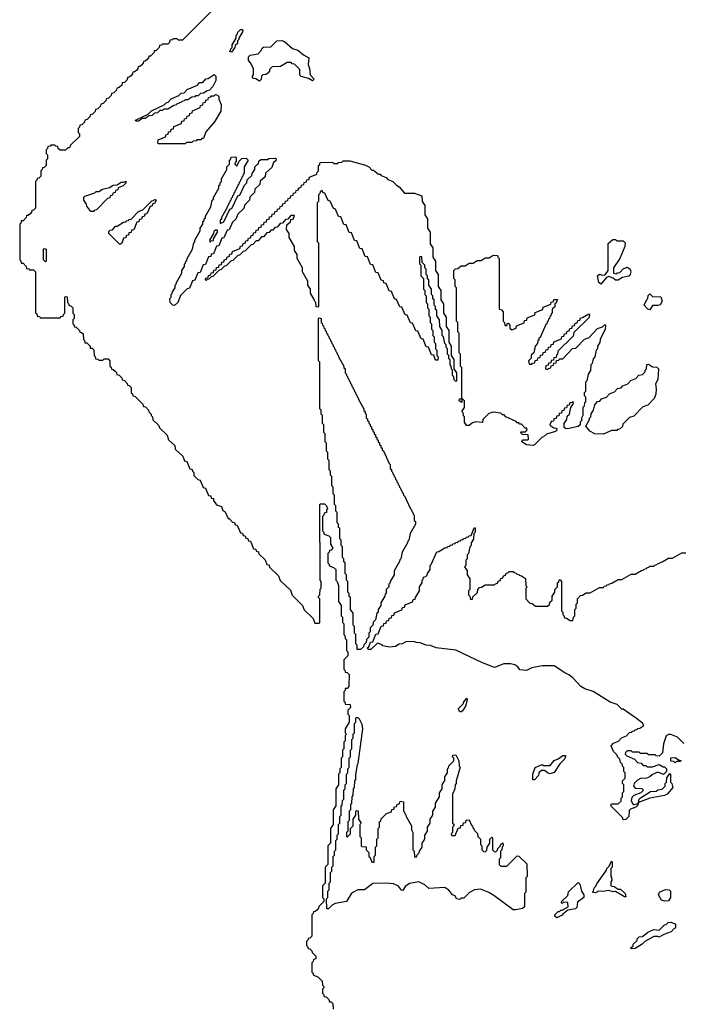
# Model space of a CAD drawing. Extents: x 2886962 to 3052311, y 540590 to 918621.
# Tile 98 of 164: x 3037750 to 3042739, y 717462 to 724873. Entities that reach past the tile are written whole.
import ezdxf

# ---------------------------------------------------------------- set-up
doc = ezdxf.new("R2010")
doc.units = 0

msp = doc.modelspace()

# ---------------------------------------------------------------- linework, layer by layer
at = {"layer": '0CON20XD'}
for points in [[(3039238.3, 724981.7), (3038975, 724720), (3038945, 724720), (3038935, 724730)], [(3039345, 724630), (3039330, 724635), (3039338.3, 724641.7), (3039340, 724655), (3039350, 724665), (3039350, 724685), (3039380, 724735), (3039380, 724755), (3039388.3, 724761.7), (3039391.7, 724778.3), (3039411.7, 724798.3), (3039425, 724800), (3039430, 724795), (3039427, 724783), (3039400, 724735), (3039400, 724725), (3039390, 724715), (3039390, 724695), (3039371.7, 724678.3), (3039370, 724665), (3039345, 724630)], [(3038935, 724730), (3038905, 724730), (3038898.3, 724721.7), (3038881.7, 724718.3), (3038878.3, 724701.7), (3038865, 724690), (3038825, 724690), (3038818.3, 724681.7), (3038801.7, 724678.3), (3038800, 724665), (3038788.3, 724651.7), (3038775, 724640), (3038761.7, 724638.3), (3038760, 724625), (3038748.3, 724611.7), (3038735, 724600), (3038721.7, 724598.3), (3038720, 724585), (3038708.3, 724571.7), (3038695, 724560), (3038681.7, 724558.3), (3038680, 724545), (3038668.3, 724531.7), (3038655, 724520), (3038641.7, 724518.3), (3038640, 724505), (3038628.3, 724491.7), (3038615, 724480), (3038601.7, 724478.3), (3038600, 724465), (3038588.3, 724451.7), (3038575, 724440), (3038561.7, 724438.3), (3038558.3, 724421.7), (3038538.3, 724401.7), (3038521.7, 724398.3), (3038518.3, 724381.7), (3038498.3, 724361.7), (3038481.7, 724358.3), (3038478.3, 724341.7), (3038458.3, 724321.7), (3038441.7, 724318.3), (3038438.3, 724301.7), (3038418.3, 724281.7), (3038401.7, 724278.3), (3038398.3, 724261.7), (3038378.3, 724241.7), (3038361.7, 724238.3), (3038358.3, 724221.7), (3038338.3, 724201.7), (3038321.7, 724198.3), (3038318.3, 724181.7), (3038298.3, 724161.7), (3038281.7, 724158.3), (3038278.3, 724141.7), (3038258.3, 724121.7), (3038241.7, 724118.3), (3038238.3, 724101.7), (3038218.3, 724081.7), (3038201.7, 724078.3), (3038200, 724065), (3038190, 724055), (3038190, 724025), (3038200, 724015), (3038200, 723995), (3038131.7, 723928.3), (3038125, 723910), (3038111.7, 723908.3), (3038095, 723890), (3038055, 723890), (3038040, 723905), (3038038.3, 723918.3), (3038021.7, 723921.7), (3038015, 723930), (3037985, 723930), (3037978.3, 723921.7), (3037961.7, 723918.3), (3037960, 723905), (3037950, 723895), (3037950, 723865), (3037960, 723855), (3037960, 723825), (3037950, 723815), (3037950, 723775), (3037935, 723760), (3037921.7, 723758.3), (3037920, 723745), (3037910, 723735), (3037910, 723695), (3037895, 723680), (3037881.7, 723678.3), (3037880, 723665), (3037870, 723655), (3037870, 723455), (3037855, 723440), (3037841.7, 723438.3), (3037840, 723425), (3037828.3, 723411.7), (3037815, 723400), (3037801.7, 723398.3), (3037800, 723385), (3037775, 723360), (3037761.7, 723358.3), (3037760, 723345), (3037750, 723335), (3037750, 723065), (3037758.3, 723058.3), (3037761.7, 723041.7), (3037775, 723040), (3037800, 723015), (3037801.7, 723001.7), (3037818.3, 722998.3), (3037825, 722990), (3037855, 722990), (3037870, 722975), (3037870, 722665), (3037878.3, 722658.3), (3037881.7, 722641.7), (3037898.3, 722638.3), (3037905, 722630), (3038055, 722630), (3038061.7, 722638.3), (3038078.3, 722641.7), (3038080, 722655), (3038090, 722665), (3038090, 722785), (3038095, 722790), (3038108.3, 722788.3), (3038110, 722745), (3038118.3, 722738.3), (3038121.7, 722721.7), (3038135, 722720), (3038150, 722705), (3038150, 722665), (3038160, 722655), (3038160, 722625), (3038150, 722615), (3038150, 722585), (3038158.3, 722578.3), (3038161.7, 722561.7), (3038175, 722560), (3038200, 722535), (3038201.7, 722521.7), (3038215, 722520), (3038228.3, 722508.3), (3038230, 722465), (3038238.3, 722458.3), (3038241.7, 722441.7), (3038255, 722440), (3038280, 722415), (3038281.7, 722401.7), (3038295, 722400), (3038308.3, 722388.3), (3038310, 722345), (3038318.3, 722338.3), (3038321.7, 722321.7), (3038338.3, 722318.3), (3038345, 722310), (3038375, 722310), (3038385, 722320), (3038415, 722320), (3038430, 722305), (3038430, 722265), (3038438.3, 722258.3), (3038441.7, 722241.7), (3038455, 722240), (3038468.3, 722228.3), (3038478.3, 722218.3), (3038481.7, 722201.7), (3038498.3, 722198.3), (3038518.3, 722178.3), (3038521.7, 722161.7), (3038538.3, 722158.3), (3038560, 722135), (3038561.7, 722121.7), (3038575, 722120), (3038590, 722105), (3038590, 722065), (3038598.3, 722058.3), (3038601.7, 722041.7), (3038618.3, 722038.3), (3038678.3, 721978.3), (3038681.7, 721961.7), (3038698.3, 721958.3), (3038720, 721935), (3038721.7, 721921.7), (3038740, 721905), (3038740, 721895), (3038750, 721885), (3038751.7, 721861.7), (3038798.3, 721818.3), (3038801.7, 721801.7), (3038860, 721745), (3038871.7, 721711.7), (3038918.3, 721668.3), (3038921.7, 721641.7), (3038978.3, 721588.3), (3038991.7, 721551.7), (3039008.3, 721548.3), (3039031.7, 721491.7), (3039048.3, 721488.3), (3039050, 721475), (3039060, 721465), (3039061.7, 721441.7), (3039091.7, 721411.7), (3039108.3, 721408.3), (3039131.7, 721351.7), (3039148.3, 721348.3), (3039171.7, 721291.7), (3039188.3, 721288.3), (3039191.7, 721271.7), (3039208.3, 721268.3), (3039210, 721255), (3039231.7, 721221.7), (3039268.3, 721208.3), (3039280, 721180), (3039298.3, 721168.3), (3039320, 721120), (3039328.3, 721118.3), (3039351.7, 721091.7), (3039368.3, 721088.3), (3039371.7, 721071.7), (3039388.3, 721068.3), (3039411.7, 721011.7), (3039428.3, 721008.3), (3039431.7, 720991.7), (3039448.3, 720988.3), (3039451.7, 720971.7), (3039468.3, 720968.3), (3039471.7, 720951.7), (3039488.3, 720948.3), (3039511.7, 720891.7), (3039528.3, 720888.3), (3039531.7, 720871.7), (3039548.3, 720868.3), (3039551.7, 720851.7), (3039598.3, 720808.3), (3039611.7, 720771.7), (3039628.3, 720768.3), (3039631.7, 720751.7), (3039698.3, 720688.3), (3039711.7, 720651.7), (3039788.3, 720578.3), (3039801.7, 720541.7), (3039880, 720465), (3039891.7, 720431.7), (3039960, 720365), (3039971.7, 720331.7), (3040005, 720330), (3040010, 720335), (3040010, 720515), (3040000, 720525), (3040000, 720535), (3040010, 720545), (3040013, 720587), (3040020, 720595), (3040020, 720645), (3040012.5, 720655), (3040010, 721225), (3040015, 721230), (3040045, 721230), (3040060, 721215), (3040067.5, 721195), (3040060, 721185), (3040060, 721165), (3040041.7, 721158.3), (3040040, 721145), (3040030, 721135), (3040030, 721025), (3040038.3, 721018.3), (3040041.7, 721001.7), (3040078.3, 720988.3), (3040090, 720975), (3040090, 720925), (3040107.5, 720895), (3040095, 720880), (3040081.7, 720878.3), (3040080, 720865), (3040070, 720855), (3040070, 720785), (3040078.3, 720778.3), (3040081.7, 720761.7), (3040118.3, 720748.3), (3040130, 720735), (3040130, 720655), (3040140, 720645), (3040150, 720615), (3040150, 720495), (3040170, 720465), (3040170, 720385), (3040180, 720375), (3040180, 720335), (3040190, 720325), (3040190, 720245), (3040198.3, 720238.3), (3040200, 720215), (3040210, 720205), (3040210, 720125), (3040220, 720115), (3040220, 720085), (3040190, 720055), (3040190, 719985), (3040198.3, 719978.3), (3040201.7, 719961.7), (3040215, 719960), (3040230, 719945), (3040227.5, 719855), (3040215, 719840), (3040201.7, 719838.3), (3040200, 719825), (3040190, 719815), (3040190, 719745), (3040198.3, 719738.3), (3040201.7, 719721.7), (3040238.3, 719718.3), (3040240, 719695), (3040220, 719675), (3040220, 719645), (3040230, 719635), (3040230, 719585), (3040200, 719535), (3040200, 719505), (3040210, 719495), (3040200, 719485), (3040200, 719445), (3040190, 719435), (3040190, 719385), (3040180, 719375), (3040180, 719325), (3040170, 719315), (3040170, 719245), (3040160, 719235), (3040160, 719205), (3040150, 719195), (3040150, 719115), (3040130, 719085), (3040130, 718955), (3040110, 718925), (3040110, 718815), (3040090, 718785), (3040090, 718675), (3040070, 718655), (3040070, 718515), (3040050, 718495), (3040050, 718375), (3040030, 718355), (3040030, 718265), (3040040, 718255), (3040040, 718235), (3040001.7, 718198.3), (3040000, 718185), (3039988.3, 718171.7), (3039975, 718160), (3039961.7, 718158.3), (3039960, 718145), (3039950, 718135), (3039950, 717975), (3039935, 717960), (3039921.7, 717958.3), (3039920, 717945), (3039910, 717935), (3039910, 717905), (3039918.3, 717898.3), (3039921.7, 717881.7), (3039935, 717880), (3039950, 717865), (3039951.7, 717851.7), (3039980, 717825), (3039980, 717805), (3039961.7, 717798.3), (3039960, 717785), (3039950, 717775), (3039950, 717705), (3039958.3, 717698.3), (3039961.7, 717681.7), (3039995, 717670), (3040027, 717637), (3040030, 717605), (3040040, 717595), (3040040, 717585), (3040030, 717575), (3040030, 717545), (3040038.3, 717538.3), (3040041.7, 717521.7), (3040058.3, 717518.3), (3040078.3, 717498.3), (3040081.7, 717481.7), (3040095, 717480), (3040108.3, 717468.3), (3040110, 717425)], [(3039555, 724410), (3039528.3, 724428.3), (3039511.7, 724431.7), (3039500, 724445), (3039511.7, 724458.3), (3039510, 724505), (3039488.3, 724548.3), (3039472.5, 724565), (3039472.5, 724595), (3039485, 724607.5), (3039545, 724617.5), (3039569.3, 724640.7), (3039575, 724660), (3039585, 724667.5), (3039640.7, 724669.3), (3039686.1, 724713.9), (3039725, 724715.8), (3039745, 724708.8), (3039805, 724656.7), (3039845, 724643.3), (3039888, 724608), (3039927.5, 724585), (3039922.5, 724535), (3039933.3, 724505), (3039937.5, 724457.5), (3039966.7, 724425), (3039955, 724412.5), (3039925, 724430), (3039870, 724445), (3039860, 724455), (3039858.3, 724498.3), (3039818.3, 724538.3), (3039801.7, 724541.7), (3039795, 724550), (3039765, 724550), (3039715, 724520), (3039651.7, 724518.3), (3039631.7, 724498.3), (3039630, 724485), (3039618.3, 724471.7), (3039605, 724460), (3039581.7, 724458.3), (3039571.7, 724448.3), (3039567, 724423), (3039555, 724410)], [(3038645, 724110), (3038625, 724110), (3038621.7, 724118.3), (3038718.3, 724161.7), (3038741.7, 724188.3), (3038838.3, 724231.7), (3038851.7, 724248.3), (3038868.3, 724251.7), (3038891.7, 724278.3), (3038948.3, 724301.7), (3038965, 724320), (3038988.3, 724321.7), (3039011.7, 724348.3), (3039088.3, 724381.7), (3039105, 724400), (3039128.3, 724401.7), (3039151.7, 724428.3), (3039168.3, 724431.7), (3039215, 724460), (3039227, 724447), (3039226, 724415), (3039215, 724390), (3039205, 724370), (3039178.3, 724341.7), (3039161.7, 724338.3), (3039135, 724320), (3039111.7, 724318.3), (3039095, 724300), (3039075, 724300), (3039068.3, 724291.7), (3039045, 724290), (3039015, 724270), (3038995, 724270), (3038988.3, 724261.7), (3038971.7, 724258.3), (3038968.3, 724251.7), (3038951.7, 724248.3), (3038948.3, 724241.7), (3038931.7, 724238.3), (3038928.3, 724231.7), (3038911.7, 724228.3), (3038865, 724200), (3038835, 724200), (3038825, 724190), (3038805, 724190), (3038788.3, 724171.7), (3038765, 724170), (3038748.3, 724151.7), (3038725, 724150), (3038695, 724130), (3038675, 724130), (3038645, 724110)], [(3038995, 723940), (3038795, 723940), (3038790, 723945), (3038791.7, 723968.3), (3038848.3, 723991.7), (3038851.7, 724008.3), (3038868.3, 724011.7), (3038871.7, 724028.3), (3038888.3, 724031.7), (3038891.7, 724048.3), (3038908.3, 724051.7), (3038911.7, 724068.3), (3038968.3, 724091.7), (3038971.7, 724108.3), (3038988.3, 724111.7), (3038991.7, 724128.3), (3039008.3, 724131.7), (3039011.7, 724148.3), (3039028.3, 724151.7), (3039031.7, 724168.3), (3039048.3, 724171.7), (3039051.7, 724188.3), (3039108.3, 724211.7), (3039111.7, 724228.3), (3039128.3, 724231.7), (3039131.7, 724248.3), (3039148.3, 724251.7), (3039151.7, 724268.3), (3039168.3, 724271.7), (3039171.7, 724288.3), (3039188.3, 724291.7), (3039195, 724300), (3039215, 724300), (3039225, 724310), (3039240, 724305), (3039250, 724295), (3039250, 724275), (3039265.8, 724235), (3039263.8, 724185), (3039216.2, 724105), (3039151.7, 724028.3), (3039135, 723980), (3039121.7, 723978.3), (3039115, 723970), (3039085, 723970), (3039078.3, 723961.7), (3039055, 723960), (3039045, 723950), (3039005, 723950), (3038995, 723940)], [(3038915, 722722.5), (3038902.5, 722725), (3038882.5, 722745), (3038880, 722775), (3038890, 722785), (3038890, 722805), (3038898.3, 722811.7), (3038900, 722825), (3038920, 722855), (3038920, 722875), (3038928.3, 722881.7), (3038930, 722895), (3038970, 722965), (3038970, 722985), (3038990, 723015), (3038990, 723035), (3038998.3, 723041.7), (3039000, 723055), (3039008.3, 723061.7), (3039010, 723075), (3039050, 723145), (3039060, 723195), (3039068.3, 723201.7), (3039070, 723215), (3039110, 723285), (3039110, 723305), (3039130, 723335), (3039130, 723355), (3039138.3, 723361.7), (3039140, 723375), (3039148.3, 723381.7), (3039150, 723395), (3039190, 723465), (3039200, 723515), (3039208.3, 723521.7), (3039210, 723535), (3039250, 723605), (3039250, 723625), (3039258.3, 723631.7), (3039260, 723645), (3039270, 723655), (3039270, 723675), (3039310, 723745), (3039310, 723765), (3039330, 723785), (3039330, 723815), (3039338.3, 723821.7), (3039341.7, 723838.3), (3039375, 723840), (3039380, 723835), (3039380, 723805), (3039371.7, 723798.3), (3039370, 723785), (3039385, 723770), (3039401.7, 723808.3), (3039421.7, 723828.3), (3039455, 723830), (3039470, 723815), (3039440, 723765), (3039440, 723715), (3039431.7, 723708.3), (3039430, 723695), (3039421.7, 723688.3), (3039420, 723675), (3039411.7, 723668.3), (3039410, 723655), (3039401.7, 723648.3), (3039400, 723635), (3039391.7, 723628.3), (3039390, 723615), (3039381.7, 723608.3), (3039380, 723595), (3039371.7, 723588.3), (3039370, 723575), (3039361.7, 723568.3), (3039360, 723555), (3039351.7, 723548.3), (3039350, 723535), (3039341.7, 723528.3), (3039340, 723515), (3039331.7, 723508.3), (3039330, 723495), (3039321.7, 723488.3), (3039320, 723475), (3039311.7, 723468.3), (3039310, 723455), (3039270, 723385), (3039268.3, 723371.7), (3039260, 723365), (3039260, 723340), (3039288.3, 723351.7), (3039331.7, 723448.3), (3039348.3, 723451.7), (3039391.7, 723548.3), (3039408.3, 723551.7), (3039441.7, 723628.3), (3039460, 723645), (3039461.7, 723668.3), (3039498.3, 723701.7), (3039500, 723715), (3039520, 723745), (3039520, 723765), (3039540, 723785), (3039548.3, 723791.7), (3039551.7, 723808.3), (3039565, 723820), (3039615, 723820), (3039625, 723827.5), (3039675, 723830), (3039680, 723825), (3039678.3, 723811.7), (3039661.7, 723798.3), (3039648.3, 723761.7), (3039601.7, 723718.3), (3039598.3, 723691.7), (3039561.7, 723658.3), (3039558.3, 723631.7), (3039521.7, 723598.3), (3039518.3, 723571.7), (3039481.7, 723538.3), (3039480, 723515), (3039441.7, 723478.3), (3039438.3, 723451.7), (3039391.7, 723408.3), (3039378.3, 723371.7), (3039351.7, 723348.3), (3039328.3, 723291.7), (3039311.7, 723288.3), (3039288.3, 723231.7), (3039271.7, 723228.3), (3039248.3, 723171.7), (3039231.7, 723168.3), (3039208.3, 723111.7), (3039191.7, 723108.3), (3039188.3, 723091.7), (3039171.7, 723088.3), (3039148.3, 723031.7), (3039131.7, 723028.3), (3039108.3, 722971.7), (3039091.7, 722968.3), (3039068.3, 722911.7), (3039051.7, 722908.3), (3039028.3, 722851.7), (3039011.7, 722848.3), (3038961.7, 722798.3), (3038940, 722745), (3038915, 722722.5)], [(3041035, 722150), (3041021.7, 722161.7), (3041020, 722185), (3041010, 722195), (3041010, 722235), (3041001.7, 722241.7), (3041000, 722265), (3040990, 722275), (3040990, 722315), (3040981.7, 722321.7), (3040980, 722345), (3040970, 722355), (3040970, 722395), (3040960, 722405), (3040960, 722425), (3040950, 722435), (3040940, 722485), (3040930, 722495), (3040930, 722535), (3040913, 722563), (3040910, 722615), (3040890, 722645), (3040890, 722685), (3040881.7, 722691.7), (3040880, 722715), (3040870, 722725), (3040870, 722765), (3040861.7, 722771.7), (3040860, 722795), (3040850, 722805), (3040850, 722845), (3040830, 722875), (3040830, 722915), (3040821.7, 722921.7), (3040820, 722945), (3040810, 722955), (3040810, 722995), (3040800, 723005), (3040800, 723025), (3040780, 723045), (3040778.3, 723088.3), (3040765, 723090), (3040760, 723085), (3040760, 723035), (3040770, 723025), (3040770, 722945), (3040790, 722925), (3040790, 722845), (3040800, 722835), (3040800, 722805), (3040810, 722795), (3040810, 722745), (3040820, 722735), (3040820, 722705), (3040830, 722695), (3040830, 722645), (3040840, 722635), (3040840, 722595), (3040850, 722585), (3040850, 722545), (3040860, 722535), (3040860, 722495), (3040870, 722485), (3040870, 722445), (3040880, 722435), (3040880, 722395), (3040890, 722385), (3040890, 722345), (3040900, 722335), (3040898.3, 722311.7), (3040881.7, 722311.7), (3040868.3, 722348.3), (3040851.7, 722351.7), (3040828.3, 722408.3), (3040811.7, 722411.7), (3040788.3, 722468.3), (3040771.7, 722471.7), (3040748.3, 722528.3), (3040731.7, 722531.7), (3040708.3, 722588.3), (3040691.7, 722591.7), (3040668.3, 722648.3), (3040651.7, 722651.7), (3040628.3, 722708.3), (3040611.7, 722711.7), (3040588.3, 722768.3), (3040571.7, 722771.7), (3040548.3, 722828.3), (3040531.7, 722831.7), (3040508.3, 722888.3), (3040491.7, 722891.7), (3040488.3, 722908.3), (3040471.7, 722911.7), (3040448.3, 722968.3), (3040431.7, 722971.7), (3040408.3, 723028.3), (3040391.7, 723031.7), (3040368.3, 723088.3), (3040351.7, 723091.7), (3040328.3, 723148.3), (3040311.7, 723151.7), (3040288.3, 723208.3), (3040271.7, 723211.7), (3040248.3, 723268.3), (3040231.7, 723271.7), (3040208.3, 723328.3), (3040191.7, 723331.7), (3040168.3, 723388.3), (3040151.7, 723391.7), (3040128.3, 723448.3), (3040111.7, 723451.7), (3040088.3, 723508.3), (3040071.7, 723511.7), (3040048.3, 723568.3), (3040031.7, 723571.7), (3040028.3, 723588.3), (3040011.7, 723578.3), (3040010, 723565), (3040000, 723555), (3040000, 723505), (3039990, 723495), (3039990, 723205), (3040000, 723195), (3040000, 722715), (3039995, 722710), (3039981.7, 722711.7), (3039980, 722745), (3039971.7, 722751.7), (3039968.3, 722768.3), (3039940, 722815), (3039940, 722845), (3039920, 722875), (3039920, 722905), (3039880, 722975), (3039880, 723005), (3039840, 723075), (3039840, 723105), (3039820, 723135), (3039820, 723165), (3039780, 723235), (3039780, 723265), (3039760, 723295), (3039761.7, 723328.3), (3039788.3, 723351.7), (3039791.7, 723368.3), (3039808.3, 723371.7), (3039820, 723400), (3039791.7, 723398.3), (3039768.3, 723371.7), (3039751.7, 723368.3), (3039728.3, 723341.7), (3039711.7, 723338.3), (3039688.3, 723311.7), (3039671.7, 723308.3), (3039655, 723290), (3039641.7, 723288.3), (3039628.3, 723271.7), (3039611.7, 723268.3), (3039585, 723240), (3039571.7, 723238.3), (3039545, 723210), (3039531.7, 723208.3), (3039505, 723180), (3039491.7, 723178.3), (3039445, 723130), (3039431.7, 723128.3), (3039405, 723100), (3039391.7, 723098.3), (3039355, 723060), (3039341.7, 723058.3), (3039305, 723020), (3039291.7, 723018.3), (3039265, 722990), (3039251.7, 722988.3), (3039205, 722940), (3039191.7, 722938.3), (3039175, 722920), (3039161.7, 722918.3), (3039155, 722910), (3039150, 722915), (3039151.7, 722928.3), (3039168.3, 722931.7), (3039171.7, 722948.3), (3039188.3, 722951.7), (3039191.7, 722968.3), (3039208.3, 722971.7), (3039211.7, 722988.3), (3039228.3, 722991.7), (3039231.7, 723008.3), (3039248.3, 723011.7), (3039251.7, 723028.3), (3039268.3, 723031.7), (3039271.7, 723048.3), (3039288.3, 723051.7), (3039291.7, 723068.3), (3039308.3, 723071.7), (3039311.7, 723088.3), (3039328.3, 723091.7), (3039331.7, 723108.3), (3039348.3, 723111.7), (3039351.7, 723128.3), (3039408.3, 723151.7), (3039411.7, 723168.3), (3039428.3, 723171.7), (3039431.7, 723188.3), (3039448.3, 723191.7), (3039451.7, 723208.3), (3039468.3, 723211.7), (3039471.7, 723228.3), (3039488.3, 723231.7), (3039491.7, 723248.3), (3039508.3, 723251.7), (3039511.7, 723268.3), (3039528.3, 723271.7), (3039531.7, 723288.3), (3039548.3, 723291.7), (3039551.7, 723308.3), (3039568.3, 723311.7), (3039571.7, 723328.3), (3039588.3, 723331.7), (3039591.7, 723348.3), (3039608.3, 723351.7), (3039611.7, 723368.3), (3039628.3, 723371.7), (3039631.7, 723388.3), (3039648.3, 723391.7), (3039651.7, 723408.3), (3039668.3, 723411.7), (3039671.7, 723428.3), (3039688.3, 723431.7), (3039691.7, 723448.3), (3039708.3, 723451.7), (3039711.7, 723468.3), (3039728.3, 723471.7), (3039731.7, 723488.3), (3039748.3, 723491.7), (3039751.7, 723508.3), (3039768.3, 723511.7), (3039771.7, 723528.3), (3039788.3, 723531.7), (3039791.7, 723548.3), (3039808.3, 723551.7), (3039811.7, 723568.3), (3039828.3, 723571.7), (3039831.7, 723588.3), (3039848.3, 723591.7), (3039850, 723605), (3039868.3, 723611.7), (3039871.7, 723628.3), (3039888.3, 723631.7), (3039891.7, 723648.3), (3039908.3, 723651.7), (3039911.7, 723668.3), (3039928.3, 723671.7), (3039931.7, 723688.3), (3039988.3, 723711.7), (3039990, 723725), (3040000, 723735), (3040000, 723775), (3040008.3, 723781.7), (3040011.7, 723798.3), (3040105, 723800), (3040115, 723790), (3040145, 723790), (3040151.7, 723798.3), (3040175, 723800), (3040185, 723810), (3040235, 723810), (3040355, 723777.5), (3040380, 723765), (3040401.7, 723741.7), (3040415, 723740), (3040451.7, 723711.7), (3040465, 723710), (3040471.7, 723701.7), (3040510, 723685), (3040521.7, 723671.7), (3040560, 723655), (3040587, 723627), (3040607.5, 723615), (3040648.3, 723568.3), (3040723, 723567), (3040778.3, 723548.3), (3040780, 723505), (3040800, 723475), (3040800, 723405), (3040820, 723375), (3040820, 723305), (3040840, 723275), (3040840, 723185), (3040860, 723155), (3040860, 723085), (3040880, 723055), (3040880, 722985), (3040900, 722955), (3040900, 722865), (3040920, 722835), (3040920, 722765), (3040940, 722735), (3040940, 722665), (3040960, 722635), (3040960, 722565), (3040980, 722535), (3040980, 722445), (3041000, 722415), (3041000, 722345), (3041020, 722315), (3041020, 722245), (3041040, 722215), (3041040, 722155), (3041035, 722150)], [(3038305, 723430), (3038285, 723430), (3038255, 723470), (3038252.5, 723485), (3038233.8, 723515), (3038233.6, 723536.4), (3038240, 723545), (3038315, 723570), (3038325, 723580), (3038345, 723580), (3038373, 723597), (3038425, 723610), (3038453, 723627), (3038485, 723630), (3038515, 723650), (3038535, 723650), (3038548.3, 723658.3), (3038548.3, 723641.7), (3038528.3, 723621.7), (3038491.7, 723608.3), (3038488.3, 723591.7), (3038471.7, 723588.3), (3038468.3, 723571.7), (3038451.7, 723568.3), (3038448.3, 723551.7), (3038431.7, 723548.3), (3038428.3, 723531.7), (3038411.7, 723528.3), (3038328.3, 723441.7), (3038311.7, 723438.3), (3038305, 723430)], [(3038505, 723180), (3038420, 723265), (3038421.7, 723278.3), (3038431.7, 723288.3), (3038448.3, 723291.7), (3038471.7, 723318.3), (3038485, 723320), (3038531.7, 723348.3), (3038548.3, 723351.7), (3038551.7, 723358.3), (3038568.3, 723361.7), (3038571.7, 723368.3), (3038588.3, 723371.7), (3038645, 723430), (3038678.3, 723441.7), (3038745, 723510), (3038758.3, 723511.7), (3038765, 723520), (3038778.3, 723518.3), (3038768.3, 723491.7), (3038751.7, 723488.3), (3038748.3, 723471.7), (3038731.7, 723468.3), (3038708.3, 723411.7), (3038691.7, 723408.3), (3038688.3, 723391.7), (3038671.7, 723388.3), (3038668.3, 723371.7), (3038651.7, 723368.3), (3038648.3, 723351.7), (3038631.7, 723348.3), (3038608.3, 723291.7), (3038591.7, 723288.3), (3038588.3, 723271.7), (3038571.7, 723268.3), (3038568.3, 723251.7), (3038551.7, 723248.3), (3038548.3, 723231.7), (3038531.7, 723228.3), (3038518.3, 723191.7), (3038505, 723180)], [(3039185, 723200), (3039191.7, 723208.3), (3039208.3, 723211.7), (3039210, 723225), (3039240, 723275), (3039238.3, 723288.3), (3039225, 723290), (3039211.7, 723278.3), (3039210, 723265), (3039180, 723215), (3039185, 723200)], [(3042125, 722882.5), (3042110, 722895), (3042100, 722945), (3042115, 722957.5), (3042135, 722950), (3042158.3, 722951.7), (3042180, 722985), (3042181.7, 723188.3), (3042215, 723220), (3042235, 723220), (3042245, 723210), (3042295, 723210), (3042310, 723195), (3042307.5, 723165), (3042267.5, 723075), (3042220, 723005), (3042220, 722965), (3042245, 722960), (3042251.7, 722968.3), (3042268.3, 722971.7), (3042293, 722997), (3042325, 723010), (3042346.7, 722995), (3042352.5, 722975), (3042347.5, 722955), (3042336.2, 722943.8), (3042288.3, 722931.7), (3042255, 722912.5), (3042235, 722912.5), (3042218.3, 722928.3), (3042185, 722940), (3042167.5, 722932.5), (3042125, 722882.5)], [(3037945, 723050), (3037930, 723065), (3037930, 723145), (3037935, 723150), (3037950, 723145), (3037950, 723055), (3037945, 723050)], [(3041615, 721667.5), (3041565, 721673.3), (3041530, 721695), (3041535, 721710), (3041575, 721710), (3041580, 721715), (3041578.3, 721748.3), (3041535, 721750), (3041520, 721765), (3041525, 721770), (3041558.3, 721771.7), (3041570, 721785), (3041568.3, 721798.3), (3041555, 721800), (3041528.3, 721828.3), (3041515, 721830), (3041508.3, 721838.3), (3041495, 721840), (3041488.3, 721848.3), (3041410, 721885), (3041398.3, 721898.3), (3041385, 721900), (3041371.7, 721911.7), (3041315, 721918.8), (3041281.7, 721908.3), (3041237.5, 721865), (3041235, 721842.5), (3041185, 721847.5), (3041160, 721840), (3041135, 721820), (3041115, 721820), (3041100, 721845), (3041100, 721885), (3041091.7, 721891.7), (3041090, 721915), (3041080, 721925), (3041100, 721955), (3041100, 722005), (3041085, 722020), (3041080, 722020), (3041078.3, 721991.7), (3041060, 722005), (3041061.7, 722018.3), (3041080, 722020), (3041080, 722255), (3041070, 722265), (3041070, 722355), (3041060, 722365), (3041060, 722515), (3041050, 722525), (3041050, 722595), (3041040, 722605), (3041040, 722855), (3041030, 722865), (3041030, 722915), (3041020, 722925), (3041020, 722985), (3041031.7, 722998.3), (3041048.3, 723001.7), (3041075, 723020), (3041105, 723020), (3041135, 723040), (3041165, 723040), (3041195, 723060), (3041225, 723060), (3041255, 723080), (3041285, 723080), (3041315, 723100), (3041348.3, 723098.3), (3041350, 723085), (3041360, 723075), (3041360, 722695), (3041378.3, 722688.3), (3041390, 722675), (3041390, 722605), (3041400, 722595), (3041401.7, 722571.7), (3041418.3, 722571.7), (3041421.7, 722588.3), (3041428.3, 722588.3), (3041440, 722575), (3041441.7, 722551.7), (3041455, 722540), (3041488.3, 722551.7), (3041491.7, 722568.3), (3041548.3, 722591.7), (3041551.7, 722608.3), (3041568.3, 722611.7), (3041571.7, 722628.3), (3041628.3, 722651.7), (3041631.7, 722668.3), (3041688.3, 722691.7), (3041691.7, 722708.3), (3041748.3, 722731.7), (3041751.7, 722748.3), (3041768.3, 722751.7), (3041771.7, 722768.3), (3041798.3, 722768.3), (3041788.3, 722741.7), (3041780, 722735), (3041778.3, 722711.7), (3041760, 722695), (3041760, 722665), (3041751.7, 722658.3), (3041750, 722645), (3041741.7, 722638.3), (3041740, 722625), (3041731.7, 722618.3), (3041730, 722605), (3041721.7, 722598.3), (3041720, 722585), (3041711.7, 722578.3), (3041668.3, 722481.7), (3041660, 722475), (3041658.3, 722461.7), (3041651.7, 722458.3), (3041650, 722435), (3041630, 722415), (3041620, 722365), (3041601.7, 722348.3), (3041600, 722325), (3041580, 722305), (3041585, 722280), (3041605, 722280), (3041611.7, 722288.3), (3041628.3, 722291.7), (3041631.7, 722308.3), (3041648.3, 722311.7), (3041651.7, 722328.3), (3041668.3, 722331.7), (3041671.7, 722348.3), (3041688.3, 722351.7), (3041691.7, 722368.3), (3041708.3, 722371.7), (3041711.7, 722388.3), (3041728.3, 722391.7), (3041731.7, 722408.3), (3041748.3, 722411.7), (3041751.7, 722428.3), (3041768.3, 722431.7), (3041771.7, 722448.3), (3041828.3, 722471.7), (3041831.7, 722488.3), (3041848.3, 722491.7), (3041851.7, 722508.3), (3041868.3, 722511.7), (3041871.7, 722528.3), (3041888.3, 722531.7), (3041891.7, 722548.3), (3041908.3, 722551.7), (3041911.7, 722568.3), (3041928.3, 722571.7), (3041931.7, 722588.3), (3041948.3, 722591.7), (3041951.7, 722608.3), (3041968.3, 722611.7), (3041971.7, 722628.3), (3041988.3, 722631.7), (3042035, 722660), (3042040, 722655), (3042038.3, 722631.7), (3041921.7, 722518.3), (3041918.3, 722491.7), (3041801.7, 722378.3), (3041800, 722355), (3041791.7, 722348.3), (3041788.3, 722331.7), (3041771.7, 722328.3), (3041768.3, 722311.7), (3041751.7, 722308.3), (3041748.3, 722291.7), (3041731.7, 722288.3), (3041728.3, 722271.7), (3041711.7, 722268.3), (3041710, 722245), (3041725, 722240), (3041731.7, 722248.3), (3041748.3, 722251.7), (3041751.7, 722268.3), (3041768.3, 722271.7), (3041771.7, 722288.3), (3041788.3, 722291.7), (3041791.7, 722308.3), (3041808.3, 722311.7), (3041815, 722320), (3041838.3, 722321.7), (3041911.7, 722398.3), (3041938.3, 722401.7), (3042001.7, 722468.3), (3042038.3, 722481.7), (3042101.7, 722548.3), (3042138.3, 722561.7), (3042155, 722580), (3042160, 722575), (3042157.5, 722545), (3042120, 722465), (3042117, 722443), (3042100, 722415), (3042100, 722395), (3042090, 722385), (3042080, 722335), (3042068.3, 722321.7), (3042060, 722285), (3042050, 722275), (3042047, 722233), (3042030, 722205), (3042020, 722155), (3042010, 722145), (3042010, 722075), (3042000, 722065), (3042000, 722045), (3042010, 722035), (3042010, 721995), (3042001.7, 721988.3), (3042000, 721965), (3041990, 721955), (3041990, 721895), (3041980, 721875), (3041980, 721855), (3041970, 721845), (3041970, 721825), (3041955, 721812.5), (3041875, 721794), (3041860, 721795), (3041850, 721805), (3041850, 721835), (3041870, 721865), (3041871.7, 721888.3), (3041890, 721905), (3041900, 721955), (3041920, 721985), (3041915, 722000), (3041908.3, 721991.7), (3041891.7, 721988.3), (3041888.3, 721971.7), (3041871.7, 721968.3), (3041868.3, 721951.7), (3041851.7, 721948.3), (3041848.3, 721931.7), (3041831.7, 721928.3), (3041828.3, 721911.7), (3041811.7, 721908.3), (3041808.3, 721891.7), (3041791.7, 721888.3), (3041788.3, 721871.7), (3041771.7, 721868.3), (3041768.3, 721851.7), (3041751.7, 721848.3), (3041741.7, 721821.7), (3041771.7, 721801.7), (3041788.3, 721798.3), (3041797.5, 721785), (3041785, 721773.8), (3041717.5, 721752.5), (3041695, 721732.5), (3041681.7, 721728.3), (3041625, 721673.3), (3041615, 721667.5)], [(3042495, 722690), (3042480, 722695), (3042452.5, 722725), (3042471.7, 722768.3), (3042480, 722775), (3042481.7, 722798.3), (3042495, 722810), (3042515, 722790), (3042576.4, 722786.4), (3042586.7, 722755), (3042573.3, 722726.7), (3042555, 722721.2), (3042515, 722722.5), (3042495, 722690)], [(3040291.7, 720131.7), (3040290, 720165), (3040280, 720175), (3040280, 720245), (3040270, 720255), (3040270, 720305), (3040260, 720315), (3040260, 720405), (3040240, 720435), (3040240, 720525), (3040231.7, 720531.7), (3040230, 720555), (3040220, 720565), (3040220, 720645), (3040210, 720655), (3040210, 720695), (3040200, 720705), (3040200, 720785), (3040191.7, 720791.7), (3040190, 720815), (3040180, 720825), (3040180, 720905), (3040170, 720915), (3040170, 720955), (3040160, 720965), (3040160, 721045), (3040151.7, 721051.7), (3040150, 721075), (3040140, 721085), (3040140, 721165), (3040130, 721175), (3040130, 721215), (3040120, 721225), (3040120, 721295), (3040110, 721305), (3040110, 721355), (3040100, 721365), (3040100, 721435), (3040090, 721445), (3040090, 721475), (3040080, 721485), (3040080, 721555), (3040070, 721565), (3040070, 721615), (3040060, 721625), (3040060, 721685), (3040050, 721695), (3040050, 721755), (3040040, 721765), (3040040, 721825), (3040030, 721835), (3040030, 721895), (3040020, 721905), (3040020, 721935), (3040010, 721945), (3040010, 722295), (3040000, 722305), (3040000, 722625), (3040005, 722630), (3040020, 722625), (3040020, 722595), (3040028.3, 722588.3), (3040030, 722575), (3040038.3, 722568.3), (3040040, 722555), (3040048.3, 722548.3), (3040050, 722535), (3040058.3, 722528.3), (3040060, 722515), (3040068.3, 722508.3), (3040070, 722495), (3040078.3, 722488.3), (3040080, 722475), (3040088.3, 722468.3), (3040090, 722455), (3040098.3, 722448.3), (3040100, 722435), (3040108.3, 722428.3), (3040110, 722415), (3040118.3, 722408.3), (3040120, 722395), (3040128.3, 722388.3), (3040130, 722375), (3040138.3, 722368.3), (3040140, 722355), (3040148.3, 722348.3), (3040150, 722335), (3040190, 722265), (3040191.7, 722251.7), (3040200, 722245), (3040200, 722215), (3040208.3, 722208.3), (3040210, 722195), (3040218.3, 722188.3), (3040220, 722175), (3040228.3, 722168.3), (3040230, 722155), (3040238.3, 722148.3), (3040240, 722135), (3040248.3, 722128.3), (3040250, 722115), (3040258.3, 722108.3), (3040260, 722095), (3040268.3, 722088.3), (3040270, 722075), (3040278.3, 722068.3), (3040280, 722055), (3040288.3, 722048.3), (3040290, 722035), (3040298.3, 722028.3), (3040300, 722015), (3040340, 721945), (3040341.7, 721931.7), (3040350, 721925), (3040351.7, 721911.7), (3040360, 721905), (3040360, 721875), (3040368.3, 721868.3), (3040370, 721855), (3040378.3, 721848.3), (3040380, 721835), (3040388.3, 721828.3), (3040390, 721815), (3040398.3, 721808.3), (3040400, 721795), (3040408.3, 721788.3), (3040410, 721775), (3040418.3, 721768.3), (3040420, 721755), (3040428.3, 721748.3), (3040430, 721735), (3040438.3, 721728.3), (3040440, 721715), (3040448.3, 721708.3), (3040450, 721695), (3040458.3, 721688.3), (3040460, 721675), (3040468.3, 721668.3), (3040470, 721655), (3040478.3, 721648.3), (3040480, 721635), (3040488.3, 721628.3), (3040531.7, 721531.7), (3040540, 721525), (3040540, 721495), (3040548.3, 721488.3), (3040550, 721475), (3040558.3, 721468.3), (3040560, 721455), (3040568.3, 721448.3), (3040570, 721435), (3040578.3, 721428.3), (3040580, 721415), (3040588.3, 721408.3), (3040590, 721395), (3040598.3, 721388.3), (3040600, 721375), (3040608.3, 721368.3), (3040610, 721355), (3040618.3, 721348.3), (3040620, 721335), (3040628.3, 721328.3), (3040630, 721315), (3040638.3, 721308.3), (3040640, 721295), (3040648.3, 721288.3), (3040691.7, 721191.7), (3040700, 721185), (3040701.7, 721171.7), (3040710, 721165), (3040711.7, 721151.7), (3040720, 721145), (3040720, 721105), (3040730, 721095), (3040730, 721075), (3040690, 721005), (3040680, 720955), (3040671.7, 720948.3), (3040670, 720935), (3040630, 720865), (3040620, 720815), (3040611.7, 720808.3), (3040610, 720795), (3040570, 720725), (3040570, 720695), (3040540, 720645), (3040540, 720635), (3040530, 720625), (3040530, 720605), (3040510, 720585), (3040510, 720555), (3040501.7, 720548.3), (3040500, 720535), (3040470, 720485), (3040470, 720465), (3040450, 720435), (3040450, 720415), (3040440, 720405), (3040430, 720355), (3040411.7, 720338.3), (3040410, 720315), (3040390, 720295), (3040390, 720265), (3040380, 720255), (3040380, 720225), (3040361.7, 720208.3), (3040360, 720185), (3040341.7, 720168.3), (3040338.3, 720151.7), (3040315, 720132.5), (3040291.7, 720131.7)], [(3042145, 721753.8), (3042080, 721755), (3042042.5, 721775), (3042012.5, 721815), (3042040, 721865), (3042040, 721875), (3042050, 721885), (3042053, 721907), (3042070, 721935), (3042080, 721975), (3042101.7, 721998.3), (3042118.3, 722001.7), (3042131.7, 722018.3), (3042168.3, 722031.7), (3042191.7, 722058.3), (3042228.3, 722071.7), (3042251.7, 722098.3), (3042278.3, 722101.7), (3042291.7, 722118.3), (3042328.3, 722131.7), (3042351.7, 722158.3), (3042388.3, 722171.7), (3042411.7, 722198.3), (3042438.3, 722201.7), (3042458.3, 722221.7), (3042460, 722235), (3042470, 722245), (3042471.7, 722278.3), (3042485, 722280), (3042515, 722260), (3042548.3, 722258.3), (3042560, 722245), (3042555.9, 722165.9), (3042537, 722133), (3042542.5, 722095), (3042540, 722055), (3042528.3, 722021.7), (3042478.3, 721971.7), (3042441.7, 721958.3), (3042375, 721890), (3042341.7, 721878.3), (3042291.7, 721828.3), (3042288.3, 721811.7), (3042265, 721790), (3042251.7, 721788.3), (3042245, 721780), (3042205, 721780), (3042145, 721753.8)], [(3042750, 719425), (3042704.1, 719474.1), (3042653.9, 719493.9), (3042635, 719493.8), (3042618, 719482), (3042597, 719423), (3042590, 719355), (3042565, 719330), (3042543, 719333), (3042535, 719340), (3042485, 719340), (3042475, 719350), (3042425, 719350), (3042415, 719360), (3042365, 719360), (3042355, 719370), (3042325, 719370), (3042311.7, 719358.3), (3042310, 719345), (3042321.7, 719331.7), (3042378.3, 719308.3), (3042401.7, 719281.7), (3042428.3, 719278.3), (3042445, 719260), (3042465, 719260), (3042475, 719250), (3042515, 719250), (3042565, 719267.5), (3042595, 719250), (3042605, 719250), (3042620, 719235), (3042620, 719215), (3042597, 719193), (3042555, 719210), (3042515, 719192.5), (3042495, 719173.3), (3042470, 719165), (3042425, 719162.5), (3042400.7, 719149.3), (3042377.5, 719125), (3042372.5, 719105), (3042385, 719090), (3042435, 719087.5), (3042446.7, 719075), (3042426.1, 719053.9), (3042375, 719033.3), (3042360, 719020), (3042353.3, 718995), (3042365, 718972.5), (3042375, 718966.7), (3042400, 718970), (3042410, 718980), (3042413.3, 719005), (3042425, 719017.5), (3042500, 719065), (3042542.5, 719067.5), (3042555, 719077.5), (3042588.3, 719081.7), (3042610, 719105), (3042610, 719125), (3042620, 719135), (3042623, 719167), (3042645, 719200), (3042650, 719195), (3042650, 719135), (3042660, 719125), (3042667.5, 719095), (3042626.1, 719043.9), (3042605, 719033.3), (3042495, 719013.3), (3042410, 718980), (3042405, 718960), (3042390, 718945), (3042349.3, 718930.7), (3042339.3, 718920.7), (3042336.2, 718875), (3042315, 718853.3), (3042295, 718850), (3042288.3, 718868.3), (3042200, 718955), (3042205, 718970), (3042255, 718970), (3042278.3, 718991.7), (3042280, 719015), (3042290, 719025), (3042290, 719055), (3042300, 719065), (3042300, 719115), (3042290, 719125), (3042290, 719145), (3042310, 719165), (3042310, 719205), (3042300, 719215), (3042300, 719245), (3042290, 719255), (3042288.3, 719268.3), (3042273, 719283), (3042268.3, 719308.3), (3042250, 719325), (3042248.3, 719338.3), (3042220, 719365), (3042203, 719407), (3042221.7, 719428.3), (3042258.3, 719441.7), (3042281.7, 719468.3), (3042318.3, 719481.7), (3042341.7, 719508.3), (3042358.3, 719511.7), (3042361.7, 719518.3), (3042378.3, 719521.7), (3042381.7, 719528.3), (3042398.3, 719531.7), (3042401.7, 719538.3), (3042418.3, 719541.7), (3042448.3, 719561.7), (3042438.3, 719578.3), (3042393.3, 719613.3), (3042295, 719682.5), (3042285, 719683.3), (3042249.7, 719719.7), (3042195, 719736.2), (3042067.7, 719817.7), (3042005, 719836.2), (3041975, 719854.3), (3041915, 719920), (3041885, 719943.3), (3041855, 719956.2), (3041775, 720008.8), (3041685, 720010), (3041605.8, 719994.2), (3041565, 719973.8), (3041515, 719980), (3041501.2, 720001.2), (3041478.6, 720018.6), (3041445, 720024), (3041395, 720023.8), (3041325, 719997.5), (3041235, 720033.3), (3041035, 720127.5), (3040885, 720144.2), (3040842.7, 720162.7), (3040810, 720165), (3040765, 720183.3), (3040736.7, 720186.7), (3040715, 720193.3), (3040658.3, 720191.7), (3040630, 720175), (3040606.7, 720173.3), (3040580, 720155), (3040535, 720150), (3040485, 720160), (3040478.3, 720168.3), (3040445, 720180), (3040395, 720132.5), (3040375, 720132.5), (3040370, 720145), (3040378.3, 720151.7), (3040391.7, 720188.3), (3040408.3, 720191.7), (3040431.7, 720248.3), (3040448.3, 720251.7), (3040471.7, 720308.3), (3040488.3, 720311.7), (3040491.7, 720328.3), (3040508.3, 720331.7), (3040511.7, 720348.3), (3040528.3, 720351.7), (3040531.7, 720368.3), (3040548.3, 720371.7), (3040551.7, 720388.3), (3040568.3, 720391.7), (3040571.7, 720408.3), (3040628.3, 720431.7), (3040631.7, 720448.3), (3040648.3, 720451.7), (3040651.7, 720468.3), (3040708.3, 720491.7), (3040711.7, 720508.3), (3040728.3, 720511.7), (3040730, 720525), (3040760, 720575), (3040760, 720605), (3040780, 720635), (3040780, 720655), (3040788.3, 720661.7), (3040791.7, 720678.3), (3040808.3, 720681.7), (3040818.3, 720691.7), (3040820, 720705), (3040840, 720735), (3040840, 720765), (3040848.3, 720771.7), (3040891.7, 720868.3), (3040905, 720870), (3040951.7, 720898.3), (3040968.3, 720901.7), (3040971.7, 720908.3), (3040988.3, 720911.7), (3040991.7, 720918.3), (3041008.3, 720921.7), (3041011.7, 720928.3), (3041028.3, 720931.7), (3041031.7, 720938.3), (3041048.3, 720941.7), (3041051.7, 720948.3), (3041068.3, 720951.7), (3041071.7, 720958.3), (3041088.3, 720961.7), (3041091.7, 720968.3), (3041108.3, 720971.7), (3041111.7, 720978.3), (3041128.3, 720981.7), (3041131.7, 720988.3), (3041148.3, 720991.7), (3041171.7, 721048.3), (3041178.3, 721048.3), (3041180, 721015), (3041170, 721005), (3041167, 720963), (3041150, 720935), (3041150, 720915), (3041140, 720905), (3041130, 720855), (3041120, 720845), (3041120, 720815), (3041110, 720805), (3041110, 720765), (3041100, 720755), (3041120, 720725), (3041120, 720695), (3041140, 720665), (3041140, 720585), (3041130, 720575), (3041130, 720545), (3041140, 720535), (3041145, 720510), (3041158.3, 720511.7), (3041161.7, 720528.3), (3041198.3, 720561.7), (3041200, 720585), (3041211.7, 720598.3), (3041228.3, 720601.7), (3041255, 720620), (3041325, 720620), (3041331.7, 720628.3), (3041348.3, 720631.7), (3041351.7, 720648.3), (3041368.3, 720651.7), (3041371.7, 720668.3), (3041388.3, 720671.7), (3041391.7, 720688.3), (3041408.3, 720691.7), (3041411.7, 720708.3), (3041425, 720710), (3041435, 720720), (3041465, 720720), (3041471.7, 720711.7), (3041488.3, 720708.3), (3041491.7, 720701.7), (3041508.3, 720698.3), (3041511.7, 720691.7), (3041528.3, 720688.3), (3041558.3, 720668.3), (3041560, 720615), (3041570, 720605), (3041560, 720595), (3041560, 720515), (3041591.7, 720481.7), (3041608.3, 720478.3), (3041635, 720460), (3041725, 720460), (3041738.3, 720471.7), (3041741.7, 720488.3), (3041760, 720505), (3041760, 720535), (3041780, 720565), (3041780, 720585), (3041800, 720605), (3041800, 720635), (3041808.3, 720641.7), (3041811.7, 720658.3), (3041818.3, 720658.3), (3041830, 720645), (3041830, 720425), (3041840, 720415), (3041840, 720395), (3041848.3, 720388.3), (3041851.7, 720371.7), (3041868.3, 720368.3), (3041895, 720350), (3041915, 720350), (3041920, 720375), (3041930, 720385), (3041930, 720435), (3041940, 720445), (3041940, 720475), (3041950, 720485), (3041950, 720515), (3041971.7, 720538.3), (3041988.3, 720541.7), (3042015, 720560), (3042045, 720560), (3042115, 720600), (3042145, 720600), (3042151.7, 720608.3), (3042168.3, 720611.7), (3042171.7, 720618.3), (3042188.3, 720621.7), (3042191.7, 720628.3), (3042208.3, 720631.7), (3042255, 720660), (3042285, 720660), (3042355, 720700), (3042385, 720700), (3042431.7, 720728.3), (3042448.3, 720731.7), (3042451.7, 720738.3), (3042468.3, 720741.7), (3042471.7, 720748.3), (3042488.3, 720751.7), (3042495, 720760), (3042525, 720760), (3042531.7, 720768.3), (3042548.3, 720771.7), (3042551.7, 720778.3), (3042568.3, 720781.7), (3042571.7, 720788.3), (3042588.3, 720791.7), (3042635, 720820), (3042665, 720820), (3042735, 720860), (3042765, 720860)], [(3041075, 719663.3), (3041064.1, 719664.1), (3041052.5, 719685), (3041092.5, 719727.5), (3041095, 719740), (3041117, 719767), (3041120, 719755), (3041106, 719705), (3041085, 719670), (3041075, 719663.3)], [(3041465, 718173.8), (3041321.2, 718281.2), (3041283.6, 718303.6), (3041219.3, 718329.3), (3041175, 718323.3), (3041136.4, 718303.6), (3041095, 718260), (3041075, 718260), (3041065, 718250), (3041040, 718255), (3041028.3, 718278.3), (3041010, 718285), (3040981.7, 718321.7), (3040951.7, 718341.7), (3040830, 718335), (3040801.1, 718361.1), (3040755, 718383.8), (3040685, 718372.5), (3040651.7, 718348.3), (3040635, 718320), (3040625, 718322.5), (3040601.7, 718351.7), (3040565, 718368.8), (3040505, 718374.2), (3040408.3, 718371.7), (3040345.6, 718324.4), (3040296, 718324), (3040257.3, 718302.7), (3040246.1, 718293.9), (3040210, 718235), (3040125, 718220), (3040101.7, 718208.3), (3040075, 718180), (3040061.7, 718181.7), (3040060, 718255), (3040070, 718265), (3040070, 718315), (3040080, 718325), (3040080, 718375), (3040090, 718385), (3040090, 718455), (3040100, 718465), (3040100, 718495), (3040110, 718505), (3040110, 718575), (3040120, 718585), (3040120, 718615), (3040130, 718625), (3040130, 718695), (3040140, 718705), (3040140, 718735), (3040150, 718745), (3040150, 718815), (3040160, 718825), (3040160, 718875), (3040170, 718885), (3040170, 718955), (3040178.3, 718961.7), (3040180, 718995), (3040190, 719005), (3040190, 719075), (3040200, 719085), (3040200, 719115), (3040210, 719125), (3040210, 719195), (3040220, 719205), (3040220, 719235), (3040230, 719245), (3040230, 719315), (3040240, 719325), (3040240, 719375), (3040250, 719385), (3040250, 719455), (3040260, 719465), (3040260, 719495), (3040270, 719505), (3040270, 719575), (3040280, 719585), (3040280, 719615), (3040285, 719620), (3040295, 719620), (3040305, 719610), (3040325, 719570), (3040331.2, 719535), (3040296.7, 719275), (3040290, 719265), (3040278.3, 719191.7), (3040277.5, 719155), (3040270, 719145), (3040267.5, 719095), (3040260, 719085), (3040257.5, 719035), (3040250, 719025), (3040247.5, 718975), (3040240, 718965), (3040240, 718925), (3040230, 718915), (3040230, 718845), (3040220, 718835), (3040220, 718765), (3040210, 718755), (3040210, 718725), (3040218.3, 718721.7), (3040240, 718745), (3040240, 718785), (3040260, 718805), (3040260, 718855), (3040280, 718885), (3040280, 718915), (3040285, 718920), (3040298.3, 718918.3), (3040300, 718855), (3040320, 718825), (3040310, 718815), (3040310, 718725), (3040320, 718715), (3040320, 718655), (3040325, 718650), (3040358.3, 718648.3), (3040360, 718625), (3040380, 718605), (3040380, 718575), (3040388.3, 718568.3), (3040401.7, 718531.7), (3040418.3, 718531.7), (3040420, 718575), (3040430, 718585), (3040430, 718645), (3040440, 718655), (3040440, 718705), (3040450, 718715), (3040450, 718785), (3040460, 718795), (3040460, 718835), (3040468.3, 718841.7), (3040471.7, 718858.3), (3040511.7, 718898.3), (3040548.3, 718911.7), (3040551.7, 718928.3), (3040568.3, 718931.7), (3040571.7, 718948.3), (3040588.3, 718951.7), (3040591.7, 718968.3), (3040608.3, 718971.7), (3040615, 718990), (3040640, 718985), (3040640, 718915), (3040648.3, 718908.3), (3040650, 718895), (3040658.3, 718888.3), (3040660, 718875), (3040700, 718805), (3040700, 718775), (3040710, 718755), (3040710, 718625), (3040720, 718615), (3040721.7, 718571.7), (3040738.3, 718571.7), (3040741.7, 718588.3), (3040758.3, 718601.7), (3040760, 718615), (3040780, 718645), (3040780, 718675), (3040800, 718705), (3040800, 718735), (3040820, 718765), (3040820, 718795), (3040840, 718825), (3040840, 718855), (3040860, 718885), (3040860, 718915), (3040880, 718945), (3040880, 718975), (3040910, 719025), (3040910, 719055), (3040930, 719085), (3040930, 719115), (3040945, 719140), (3040950, 719145), (3040950, 719175), (3040970, 719205), (3040970, 719235), (3040978.3, 719241.7), (3040981.7, 719258.3), (3041020, 719295), (3041020, 719315), (3041010, 719325), (3041011.7, 719338.3), (3041035, 719340), (3041057.5, 719295), (3041060, 719255), (3041065.9, 719245.9), (3041037.5, 719145), (3041037.5, 719125), (3041030, 719115), (3041027.5, 719085), (3041010, 719045), (3041010, 718825), (3041018.3, 718818.3), (3041020, 718805), (3041010, 718795), (3041010, 718755), (3041000, 718745), (3041001.7, 718731.7), (3041028.3, 718731.7), (3041051.7, 718788.3), (3041068.3, 718791.7), (3041071.7, 718808.3), (3041088.3, 718811.7), (3041091.7, 718828.3), (3041108.3, 718831.7), (3041111.7, 718848.3), (3041135, 718850), (3041151.7, 718811.7), (3041160, 718805), (3041161.7, 718791.7), (3041170, 718785), (3041171.7, 718771.7), (3041198.3, 718748.3), (3041200, 718725), (3041220, 718705), (3041220, 718665), (3041230, 718655), (3041230, 718625), (3041241.7, 718611.7), (3041255, 718610), (3041268.3, 718621.7), (3041270, 718645), (3041290, 718675), (3041290, 718705), (3041305, 718720), (3041310, 718715), (3041310, 718625), (3041321.7, 718611.7), (3041335, 718610), (3041348.3, 718621.7), (3041350, 718635), (3041368.3, 718651.7), (3041371.7, 718668.3), (3041388.3, 718678.3), (3041390, 718655), (3041381.7, 718648.3), (3041380, 718625), (3041370, 718615), (3041370, 718565), (3041360, 718555), (3041360, 718515), (3041371.7, 718501.7), (3041418.3, 718501.7), (3041495, 718580), (3041508.3, 718578.3), (3041568.3, 718518.3), (3041570, 718425), (3041560, 718415), (3041560, 718305), (3041550, 718295), (3041550, 718195), (3041536.7, 718183.3), (3041485, 718174), (3041465, 718173.8)], [(3041625, 719152.5), (3041612.5, 719152.5), (3041612.5, 719195), (3041630, 719245), (3041685, 719267.5), (3041695, 719260), (3041745, 719260), (3041775, 719297.5), (3041805, 719310), (3041840, 719335), (3041860, 719335), (3041855, 719310), (3041817.5, 719272.5), (3041775, 719207.5), (3041745, 719196.7), (3041723.9, 719203.9), (3041701.7, 719221.7), (3041678.3, 719221.7), (3041660, 719205), (3041656.4, 719183.6), (3041625, 719152.5)], [(3042685, 719280), (3042675, 719290), (3042651.7, 719291.7), (3042651.7, 719318.3), (3042685, 719320), (3042711.7, 719301.7), (3042728.3, 719298.3), (3042725, 719290), (3042695, 719290), (3042685, 719280)], [(3042315, 718270), (3042305, 718270), (3042235, 718310), (3042218.3, 718308.3), (3042185, 718320), (3042141.7, 718311.7), (3042107, 718313), (3042085, 718300), (3042060, 718305), (3042070, 718315), (3042075, 718340), (3042088.3, 718351.7), (3042095, 718370), (3042168.3, 718471.7), (3042170, 718485), (3042188.3, 718501.7), (3042205, 718540), (3042210, 718535), (3042210, 718495), (3042200, 718485), (3042200, 718425), (3042207, 718417), (3042207.5, 718395), (3042200, 718385), (3042200, 718355), (3042225, 718350), (3042255, 718330), (3042275, 718330), (3042310, 718295), (3042315, 718270)], [(3041795, 718112.5), (3041780, 718125), (3041780, 718135), (3041791.7, 718148.3), (3041805, 718160), (3041815, 718160), (3041825, 718170), (3041835, 718170), (3041880, 718195), (3041878.3, 718228.3), (3041845, 718230), (3041835, 718220), (3041830, 718225), (3041831.7, 718238.3), (3041878.3, 718281.7), (3041881.7, 718308.3), (3041955, 718380), (3041967, 718367), (3041980, 718315), (3041997, 718287), (3041996.7, 718265), (3041950, 718230), (3041945, 718190), (3041935, 718180), (3041878.3, 718171.7), (3041838.3, 718141.7), (3041835, 718133.3), (3041795, 718112.5)], [(3042605, 718237.5), (3042582.5, 718245), (3042560, 718285), (3042567.5, 718305), (3042613.6, 718326.4), (3042640, 718325), (3042650, 718315), (3042650, 718265), (3042635, 718240), (3042605, 718237.5)], [(3042355, 717880), (3042350, 717885), (3042368.3, 717901.7), (3042370, 717915), (3042398.3, 717941.7), (3042400, 717955), (3042415, 717970), (3042438.3, 717971.7), (3042480, 718005), (3042523.6, 718026.4), (3042565, 718020), (3042605, 718060), (3042618.3, 718061.7), (3042633, 718077), (3042655, 718080), (3042687.5, 718065), (3042686.7, 718035), (3042677.5, 718032.5), (3042655, 718006.7), (3042601.2, 717988.8), (3042565, 717967.5), (3042553.6, 717973.6), (3042525, 717973.3), (3042456.1, 717933.9), (3042437.5, 717915), (3042385, 717882.5), (3042355, 717880)]]:
    msp.add_lwpolyline(points, dxfattribs=at)

doc.saveas('drawing.dxf')
